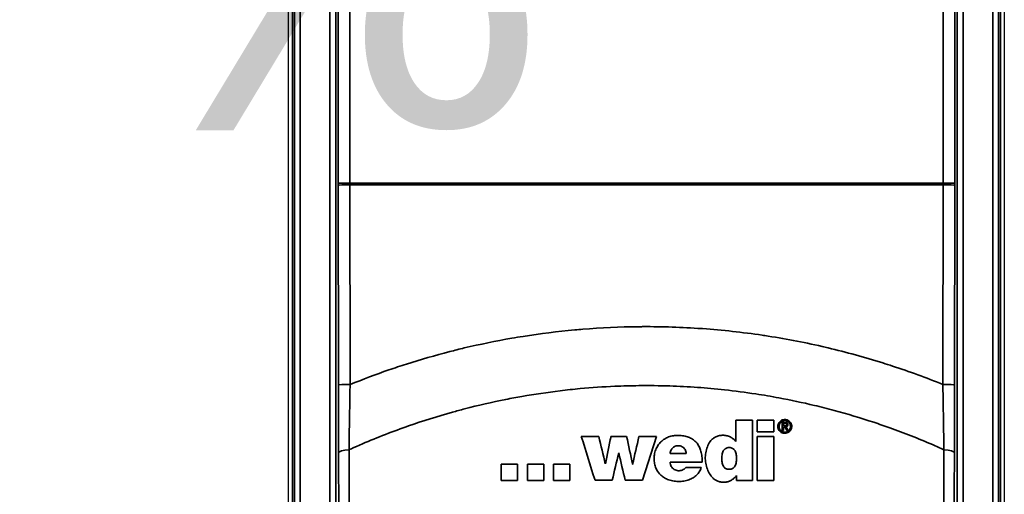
# Model space of a CAD drawing. Header units: millimetres. Extents: x -6858 to 6858, y -375 to 4365.
# Tile 70 of 97: x 1277 to 1361, y 2785 to 2825. Entities that reach past the tile are written whole.
import ezdxf

# ---------------------------------------------------------------- set-up
doc = ezdxf.new("R2010")
doc.units = ezdxf.units.MM
doc.header["$LTSCALE"] = 15
for name, color, linetype, lineweight in [('_Sichtbarkanten', 7, 'Continuous', 25), ('Bemaßung (ISO)', 7, 'Continuous', 25), ('Sichtbar schmal (ISO)', 7, 'Continuous', 35), ('Symbol (ISO)', 7, 'Continuous', 25)]:
    doc.layers.add(name, color=color, linetype=linetype, lineweight=lineweight)
doc.styles.add('Notiztext (ISO)', font='verdana.ttf')
doc.styles.add('Pfeiltext', font='verdana.ttf')
doc.dimstyles.new('wedi USA', dxfattribs={"dimscale": 15, "dimtxt": 2.5, "dimasz": 4, "dimexe": 2, "dimexo": 0.8, "dimgap": 0.3, "dimtad": 1, "dimdec": 1, "dimrnd": 1e-08, "dimtxsty": 'Notiztext (ISO)', "dimcen": 0.09, "dimclrd": 7, "dimclre": 7, "dimclrt": 256, "dimadec": 0, "dimazin": 2, "dimtfac": 0.6, "dimtmove": 0, "dimatfit": 3, "dimfxl": 1, "dimtolj": 1, "dimlwd": -1, "dimlwe": -1, "dimarcsym": 0})

# ---------------------------------------------------------------- blocks, each defined once
blk = doc.blocks.new('GF-li')
at = {"layer": 'Symbol (ISO)', "color": 179, "true_color": 0x262659, "style": 'Pfeiltext'}
blk.add_attdef('<GF-r>_001', (-3.0434, 3.4353), '', height=2, dxfattribs=at)
blk = doc.blocks.new('*D115')
at = {"layer": 'Bemaßung (ISO)', "color": 7, "transparency": 16777216}
for p, q in [((1293.862, 3273.062), (972.583, 3273.062)), ((1002.583, 2233.267), (1002.583, 3213.062)), ((1290.675, 2173.267), (972.583, 2173.267))]:
    blk.add_line(p, q, dxfattribs=at)
for points in [[(992.583, 3213.062), (1012.583, 3213.062), (1002.583, 3273.062)], [(992.583, 2233.267), (1012.583, 2233.267), (1002.583, 2173.267)]]:
    blk.add_solid(points, dxfattribs=at)
at = {"layer": 'Defpoints', "color": 0, "transparency": 16777216}
for p in [(1002.583, 3273.062), (1305.862, 3273.062), (1302.675, 2173.267)]:
    blk.add_point(p, dxfattribs=at)
at = {"layer": 'Bemaßung (ISO)', "transparency": 16777216, "insert": (949.023, 2506.74), "char_height": 37.5, "attachment_point": 1, "rotation": 90, "style": 'Notiztext (ISO)'}
blk.add_mtext('\\A1;1099,8 [43 1/4]"', dxfattribs=at)

msp = doc.modelspace()

# ---------------------------------------------------------------- linework, layer by layer
at = {"layer": '_Sichtbarkanten'}
for p, q in [((1300.353, 2177.071), (1300.353, 3270.471)), ((1361.353, 3270.471), (1361.353, 2177.071))]:
    msp.add_line(p, q, dxfattribs=at)
at = {"layer": 'Sichtbar schmal (ISO)'}
for p, q in [((1300.679, 3271.246), (1300.679, 2176.295)), ((1300.845, 2176.461), (1300.845, 3271.08)), ((1301.345, 3271.08), (1301.345, 2176.461)), ((1303.862, 2176.479), (1303.862, 3271.062)), ((1304.362, 3271.062), (1304.362, 2176.479)), ((1304.578, 2811.271), (1304.536, 3270.888)), ((1305.536, 3270.893), (1305.578, 2811.272)), ((1356.129, 2811.272), (1356.171, 3270.893)), ((1357.171, 3270.888), (1357.129, 2811.271)), ((1357.345, 2176.479), (1357.345, 3271.062)), ((1357.845, 3271.062), (1357.845, 2176.479)), ((1360.362, 2176.461), (1360.362, 3271.08)), ((1360.862, 3271.08), (1360.862, 2176.461)), ((1361.028, 2176.295), (1361.028, 3271.246)), ((1305.578, 2811.271), (1304.578, 2811.271)), ((1304.578, 2811.091), (1304.589, 2794.051)), ((1356.129, 2811.273), (1305.578, 2811.273)), ((1305.578, 2811.126), (1305.578, 2811.272)), ((1305.578, 2811.126), (1305.588, 2794.086)), ((1356.129, 2811.126), (1305.578, 2811.126)), ((1356.118, 2794.086), (1356.129, 2811.126)), ((1356.129, 2811.272), (1356.129, 2811.126)), ((1356.129, 2811.271), (1357.129, 2811.271)), ((1357.118, 2794.051), (1357.129, 2811.091)), ((1339.904, 2791.053), (1338.478, 2791.053)), ((1341.715, 2791.053), (1340.287, 2791.053)), ((1342.416, 2790.853), (1342.416, 2790.168)), ((1342.682, 2790.853), (1342.416, 2790.853)), ((1342.523, 2790.55), (1342.523, 2790.768)), ((1342.523, 2790.768), (1342.664, 2790.768)), ((1342.742, 2790.849), (1342.682, 2790.853)), ((1326.785, 2789.654), (1325.298, 2789.654)), ((1329.163, 2789.654), (1327.829, 2789.654)), ((1331.694, 2789.654), (1330.208, 2789.654)), ((1331.694, 2789.654), (1330.503, 2785.911)), ((1340.287, 2790.05), (1341.715, 2790.05)), ((1341.715, 2789.646), (1340.287, 2789.646)), ((1342.416, 2790.168), (1342.523, 2790.168)), ((1342.523, 2790.463), (1342.636, 2790.463)), ((1342.523, 2790.168), (1342.523, 2790.463)), ((1342.823, 2790.168), (1342.937, 2790.168)), ((1334.239, 2788.197), (1332.876, 2788.197)), ((1319.869, 2787.294), (1318.474, 2787.294)), ((1322.101, 2787.294), (1320.706, 2787.294)), ((1324.332, 2787.294), (1322.938, 2787.294)), ((1335.529, 2786.993), (1334.195, 2786.993)), ((1338.528, 2786.335), (1338.528, 2785.905)), ((1318.474, 2785.899), (1319.87, 2785.899)), ((1320.706, 2785.899), (1322.101, 2785.899)), ((1322.938, 2785.899), (1324.332, 2785.899)), ((1326.466, 2785.911), (1327.93, 2785.911)), ((1329.04, 2785.911), (1330.503, 2785.911)), ((1338.528, 2785.905), (1339.904, 2785.905)), ((1340.287, 2785.905), (1341.715, 2785.905))]:
    msp.add_line(p, q, dxfattribs=at)
for centre, major_axis, ratio, start_param, end_param in [((1304.683, 2811.301), (0, -6.001), 0.01744, 4.717412, 4.747298), ((1305.578, 2811.091), (-1, -0.001), 0.034899, 4.712389, 6.265721), ((1356.129, 2811.091), (1, -0.001), 0.034899, 0.017464, 1.570797), ((1357.024, 2811.301), (0, 5.999), 0.017445, 4.677478, 4.707369), ((1305.588, 2794.051), (-1, -0.001), 0.034899, 4.712368, 6.265721), ((1356.118, 2794.051), (1, -0.001), 0.034899, 0.017464, 1.570817), ((1342.604, 2789.545), (-1.255, 0.062), 0.974225, 4.668765, 4.712752), ((1342.699, 2790.674), (-0.125, -0.033), 0.959192, 1.230976, 1.806365), ((1729.902, 1487.45), (1449.75, -4646.089), 0.000354, 1.853932, 1.854771), ((1848.045, 614.606), (-1847.086, 7699.874), 0.000064, 4.998433, 4.99875), ((1109.949, 1725.087), (-784.936, -3824.314), 0.000162, 4.430328, 4.430966), ((1736.942, 891.243), (-1448.395, 6734.529), 0.000076, 4.99777, 4.998138), ((1054.506, 1555.541), (-989.068, -4415.269), 0.000169, 4.429143, 4.429704), ((1340.522, 305.405), (0.337, 8780.545), 0.00013, 4.998788, 4.999232), ((1305.604, 2788.254), (-1, -0.005), 0.268648, 4.815708, 6.265066), ((1124.056, 1938.353), (740.752, 3071.833), 0.000163, 1.290507, 1.291296), ((1726.573, 1094.754), (1415.905, -6016.423), 0.000076, 1.855708, 1.856112), ((1356.103, 2788.254), (1, -0.005), 0.268648, 0.018119, 1.467477), ((1330.843, 2787.451), (214.038, 0), 0.000019, 1.548533, 1.561327)]:
    msp.add_ellipse(centre, major_axis=major_axis, ratio=ratio, start_param=start_param, end_param=end_param, dxfattribs=at)
for points, knots in [([(1305.588, 2794.086), (1306.681, 2794.53), (1307.783, 2794.944), (1308.894, 2795.329), (1309.393, 2795.501), (1309.894, 2795.668), (1310.397, 2795.829), (1311.614, 2796.218), (1312.843, 2796.573), (1314.081, 2796.893), (1314.495, 2797), (1314.91, 2797.103), (1315.327, 2797.202), (1316.667, 2797.521), (1318.017, 2797.798), (1319.374, 2798.034), (1319.697, 2798.09), (1320.02, 2798.144), (1320.344, 2798.195), (1321.803, 2798.426), (1323.269, 2798.61), (1324.739, 2798.744), (1324.966, 2798.765), (1325.193, 2798.784), (1325.42, 2798.803), (1326.991, 2798.931), (1328.566, 2799.003), (1330.143, 2799.02), (1330.271, 2799.021), (1330.399, 2799.022), (1330.527, 2799.023), (1332.204, 2799.031), (1333.883, 2798.976), (1335.555, 2798.858), (1335.583, 2798.856), (1335.611, 2798.854), (1335.639, 2798.852), (1337.338, 2798.731), (1339.03, 2798.545), (1340.721, 2798.294), (1340.793, 2798.283), (1340.864, 2798.272), (1340.936, 2798.261), (1342.555, 2798.016), (1344.175, 2797.71), (1345.818, 2797.333), (1345.989, 2797.294), (1346.16, 2797.254), (1346.332, 2797.213), (1347.88, 2796.846), (1349.444, 2796.416), (1350.994, 2795.929), (1351.268, 2795.843), (1351.542, 2795.755), (1351.816, 2795.665), (1353.259, 2795.191), (1354.691, 2794.666), (1356.118, 2794.086)], [0, 0, 0, 0, 0.069025, 0.069025, 0.069025, 0.1, 0.1, 0.1, 0.174925, 0.174925, 0.174925, 0.2, 0.2, 0.2, 0.280774, 0.280774, 0.280774, 0.3, 0.3, 0.3, 0.38663, 0.38663, 0.38663, 0.4, 0.4, 0.4, 0.492485, 0.492485, 0.492485, 0.5, 0.5, 0.5, 0.598356, 0.598356, 0.598356, 0.6, 0.6, 0.6, 0.7, 0.7, 0.7, 0.704224, 0.704224, 0.704224, 0.8, 0.8, 0.8, 0.809984, 0.809984, 0.809984, 0.9, 0.9, 0.9, 0.915933, 0.915933, 0.915933, 1, 1, 1, 1]), ([(1304.589, 2794.051), (1304.589, 2793.421), (1304.59, 2792.787), (1304.591, 2792.171), (1304.592, 2791.555), (1304.594, 2790.957), (1304.596, 2790.311), (1304.598, 2789.664), (1304.601, 2788.971), (1304.604, 2788.254)], [0, 0, 0, 0, 0.3333333, 0.3333333, 0.3333333, 0.6666667, 0.6666667, 0.6666667, 1, 1, 1, 1]), ([(1305.588, 2794.086), (1305.578, 2793.483), (1305.568, 2792.874), (1305.559, 2792.283), (1305.549, 2791.691), (1305.54, 2791.117), (1305.53, 2790.496), (1305.52, 2789.875), (1305.51, 2789.208), (1305.5, 2788.521)], [0, 0, 0, 0, 0.333333, 0.333333, 0.333333, 0.666667, 0.666667, 0.666667, 1, 1, 1, 1]), ([(1305.5, 2788.521), (1305.633, 2788.581), (1305.767, 2788.641), (1305.902, 2788.701), (1307.201, 2789.278), (1308.519, 2789.809), (1309.851, 2790.293), (1310.087, 2790.379), (1310.323, 2790.463), (1310.56, 2790.546), (1311.798, 2790.978), (1313.047, 2791.371), (1314.309, 2791.724), (1314.655, 2791.82), (1315.002, 2791.914), (1315.35, 2792.005), (1316.513, 2792.308), (1317.685, 2792.577), (1318.864, 2792.812), (1319.322, 2792.903), (1319.781, 2792.989), (1320.241, 2793.069), (1321.319, 2793.258), (1322.401, 2793.418), (1323.486, 2793.549), (1324.057, 2793.618), (1324.628, 2793.679), (1325.2, 2793.732), (1326.181, 2793.823), (1327.165, 2793.89), (1328.15, 2793.933), (1328.832, 2793.963), (1329.514, 2793.982), (1330.196, 2793.989), (1331.075, 2793.999), (1331.954, 2793.989), (1332.832, 2793.961), (1333.623, 2793.935), (1334.412, 2793.895), (1335.2, 2793.839), (1335.967, 2793.784), (1336.732, 2793.716), (1337.496, 2793.633), (1338.39, 2793.536), (1339.281, 2793.419), (1340.174, 2793.282), (1340.83, 2793.181), (1341.487, 2793.069), (1342.146, 2792.946), (1343.146, 2792.759), (1344.151, 2792.546), (1345.161, 2792.304), (1345.723, 2792.169), (1346.287, 2792.026), (1346.851, 2791.874), (1347.976, 2791.571), (1349.105, 2791.232), (1350.226, 2790.859), (1350.68, 2790.709), (1351.132, 2790.553), (1351.582, 2790.392), (1352.808, 2789.953), (1354.02, 2789.475), (1355.219, 2788.957), (1355.55, 2788.815), (1355.879, 2788.669), (1356.207, 2788.521)], [0, 0, 0, 0, 0.008508, 0.008508, 0.008508, 0.090909, 0.090909, 0.090909, 0.105515, 0.105515, 0.105515, 0.181818, 0.181818, 0.181818, 0.20276, 0.20276, 0.20276, 0.272727, 0.272727, 0.272727, 0.299932, 0.299932, 0.299932, 0.363636, 0.363636, 0.363636, 0.397122, 0.397122, 0.397122, 0.454545, 0.454545, 0.454545, 0.494278, 0.494278, 0.494278, 0.545455, 0.545455, 0.545455, 0.591537, 0.591537, 0.591537, 0.636364, 0.636364, 0.636364, 0.688788, 0.688788, 0.688788, 0.727273, 0.727273, 0.727273, 0.785676, 0.785676, 0.785676, 0.818182, 0.818182, 0.818182, 0.882928, 0.882928, 0.882928, 0.909091, 0.909091, 0.909091, 0.98037, 0.98037, 0.98037, 1, 1, 1, 1]), ([(1356.207, 2788.521), (1356.198, 2789.1), (1356.189, 2789.693), (1356.18, 2790.277), (1356.171, 2790.86), (1356.162, 2791.434), (1356.152, 2792.062), (1356.142, 2792.69), (1356.13, 2793.372), (1356.118, 2794.086)], [0, 0, 0, 0, 0.3333333, 0.3333333, 0.3333333, 0.6666667, 0.6666667, 0.6666667, 1, 1, 1, 1]), ([(1338.478, 2791.053), (1338.478, 2790.847), (1338.478, 2790.641), (1338.478, 2790.437), (1338.478, 2790.232), (1338.478, 2790.028), (1338.478, 2789.825), (1338.478, 2789.621), (1338.478, 2789.418), (1338.478, 2789.216)], [0, 0, 0, 0, 0.333333, 0.333333, 0.333333, 0.666667, 0.666667, 0.666667, 1, 1, 1, 1]), ([(1339.904, 2785.905), (1339.904, 2786.461), (1339.904, 2787.022), (1339.904, 2787.589), (1339.904, 2788.155), (1339.904, 2788.727), (1339.904, 2789.305), (1339.904, 2789.882), (1339.904, 2790.465), (1339.904, 2791.053)], [0, 0, 0, 0, 0.3333333, 0.3333333, 0.3333333, 0.6666667, 0.6666667, 0.6666667, 1, 1, 1, 1]), ([(1342.101, 2790.744), (1342.079, 2790.691), (1342.064, 2790.638), (1342.057, 2790.582), (1342.051, 2790.526), (1342.052, 2790.468), (1342.062, 2790.411), (1342.072, 2790.354), (1342.091, 2790.298), (1342.117, 2790.246), (1342.143, 2790.195), (1342.175, 2790.148), (1342.214, 2790.107), (1342.253, 2790.066), (1342.299, 2790.031), (1342.347, 2790.004), (1342.395, 2789.976), (1342.446, 2789.956), (1342.5, 2789.943), (1342.553, 2789.93), (1342.608, 2789.924), (1342.662, 2789.925), (1342.716, 2789.926), (1342.769, 2789.935), (1342.82, 2789.951), (1342.871, 2789.966), (1342.921, 2789.989), (1342.967, 2790.018), (1343.013, 2790.047), (1343.055, 2790.084), (1343.092, 2790.127), (1343.128, 2790.17), (1343.159, 2790.221), (1343.185, 2790.278)], [0, 0, 0, 0, 0.090909, 0.090909, 0.090909, 0.181818, 0.181818, 0.181818, 0.272727, 0.272727, 0.272727, 0.363636, 0.363636, 0.363636, 0.454545, 0.454545, 0.454545, 0.545455, 0.545455, 0.545455, 0.636364, 0.636364, 0.636364, 0.727273, 0.727273, 0.727273, 0.818182, 0.818182, 0.818182, 0.909091, 0.909091, 0.909091, 1, 1, 1, 1]), ([(1343.185, 2790.278), (1343.21, 2790.341), (1343.226, 2790.402), (1343.231, 2790.463), (1343.237, 2790.525), (1343.232, 2790.587), (1343.219, 2790.645), (1343.205, 2790.703), (1343.183, 2790.757), (1343.155, 2790.805), (1343.126, 2790.854), (1343.092, 2790.897), (1343.053, 2790.935), (1343.015, 2790.972), (1342.971, 2791.003), (1342.924, 2791.028), (1342.877, 2791.054), (1342.826, 2791.072), (1342.773, 2791.084), (1342.72, 2791.095), (1342.665, 2791.099), (1342.611, 2791.096), (1342.556, 2791.093), (1342.503, 2791.083), (1342.452, 2791.065), (1342.4, 2791.048), (1342.351, 2791.023), (1342.306, 2790.992), (1342.261, 2790.961), (1342.221, 2790.925), (1342.187, 2790.883), (1342.152, 2790.841), (1342.124, 2790.795), (1342.101, 2790.744)], [0, 0, 0, 0, 0.090909, 0.090909, 0.090909, 0.181818, 0.181818, 0.181818, 0.272727, 0.272727, 0.272727, 0.363636, 0.363636, 0.363636, 0.454545, 0.454545, 0.454545, 0.545455, 0.545455, 0.545455, 0.636364, 0.636364, 0.636364, 0.727273, 0.727273, 0.727273, 0.818182, 0.818182, 0.818182, 0.909091, 0.909091, 0.909091, 1, 1, 1, 1]), ([(1342.197, 2790.314), (1342.179, 2790.361), (1342.168, 2790.409), (1342.163, 2790.456), (1342.158, 2790.504), (1342.159, 2790.552), (1342.166, 2790.598), (1342.174, 2790.644), (1342.187, 2790.687), (1342.206, 2790.729), (1342.225, 2790.771), (1342.251, 2790.811), (1342.281, 2790.846), (1342.311, 2790.881), (1342.346, 2790.912), (1342.387, 2790.937), (1342.427, 2790.962), (1342.473, 2790.982), (1342.519, 2790.995), (1342.566, 2791.007), (1342.613, 2791.011), (1342.659, 2791.01), (1342.706, 2791.008), (1342.753, 2791.001), (1342.797, 2790.987), (1342.84, 2790.973), (1342.881, 2790.952), (1342.919, 2790.926), (1342.957, 2790.899), (1342.991, 2790.868), (1343.02, 2790.831), (1343.049, 2790.795), (1343.072, 2790.754), (1343.09, 2790.707)], [0, 0, 0, 0, 0.090909, 0.090909, 0.090909, 0.181818, 0.181818, 0.181818, 0.272727, 0.272727, 0.272727, 0.363636, 0.363636, 0.363636, 0.454545, 0.454545, 0.454545, 0.545455, 0.545455, 0.545455, 0.636364, 0.636364, 0.636364, 0.727273, 0.727273, 0.727273, 0.818182, 0.818182, 0.818182, 0.909091, 0.909091, 0.909091, 1, 1, 1, 1]), ([(1343.09, 2790.707), (1343.109, 2790.657), (1343.121, 2790.607), (1343.125, 2790.558), (1343.13, 2790.509), (1343.127, 2790.461), (1343.119, 2790.415), (1343.11, 2790.369), (1343.096, 2790.325), (1343.076, 2790.284), (1343.057, 2790.242), (1343.031, 2790.203), (1343, 2790.168), (1342.97, 2790.133), (1342.933, 2790.102), (1342.891, 2790.077), (1342.85, 2790.052), (1342.803, 2790.034), (1342.757, 2790.023), (1342.71, 2790.012), (1342.664, 2790.008), (1342.618, 2790.01), (1342.573, 2790.013), (1342.527, 2790.022), (1342.485, 2790.036), (1342.443, 2790.051), (1342.404, 2790.071), (1342.367, 2790.097), (1342.331, 2790.123), (1342.297, 2790.154), (1342.268, 2790.191), (1342.24, 2790.227), (1342.216, 2790.268), (1342.197, 2790.314)], [0, 0, 0, 0, 0.090909, 0.090909, 0.090909, 0.181818, 0.181818, 0.181818, 0.272727, 0.272727, 0.272727, 0.363636, 0.363636, 0.363636, 0.454545, 0.454545, 0.454545, 0.545455, 0.545455, 0.545455, 0.636364, 0.636364, 0.636364, 0.727273, 0.727273, 0.727273, 0.818182, 0.818182, 0.818182, 0.909091, 0.909091, 0.909091, 1, 1, 1, 1]), ([(1342.719, 2790.764), (1342.734, 2790.762), (1342.748, 2790.758), (1342.761, 2790.751), (1342.774, 2790.744), (1342.786, 2790.733), (1342.795, 2790.721), (1342.804, 2790.708), (1342.81, 2790.694), (1342.813, 2790.68), (1342.816, 2790.665), (1342.816, 2790.649), (1342.812, 2790.634), (1342.809, 2790.619), (1342.802, 2790.606), (1342.793, 2790.594), (1342.784, 2790.582), (1342.773, 2790.573), (1342.759, 2790.565)], [0, 0, 0, 0, 0.1666667, 0.1666667, 0.1666667, 0.3333333, 0.3333333, 0.3333333, 0.5, 0.5, 0.5, 0.6666667, 0.6666667, 0.6666667, 0.8333333, 0.8333333, 0.8333333, 1, 1, 1, 1]), ([(1342.742, 2790.472), (1342.766, 2790.474), (1342.788, 2790.479), (1342.808, 2790.489), (1342.829, 2790.499), (1342.849, 2790.513), (1342.865, 2790.531), (1342.882, 2790.548), (1342.895, 2790.569), (1342.904, 2790.591), (1342.912, 2790.613), (1342.917, 2790.636), (1342.917, 2790.66), (1342.917, 2790.684), (1342.912, 2790.708), (1342.904, 2790.73), (1342.895, 2790.752), (1342.882, 2790.772), (1342.866, 2790.789), (1342.85, 2790.807), (1342.829, 2790.821), (1342.808, 2790.831), (1342.787, 2790.841), (1342.766, 2790.847), (1342.742, 2790.849)], [0, 0, 0, 0, 0.125, 0.125, 0.125, 0.25, 0.25, 0.25, 0.375, 0.375, 0.375, 0.5, 0.5, 0.5, 0.625, 0.625, 0.625, 0.75, 0.75, 0.75, 0.875, 0.875, 0.875, 1, 1, 1, 1]), ([(1335.608, 2787.455), (1335.608, 2787.629), (1335.599, 2787.793), (1335.581, 2787.947), (1335.562, 2788.101), (1335.535, 2788.245), (1335.499, 2788.379), (1335.462, 2788.513), (1335.416, 2788.638), (1335.36, 2788.753), (1335.305, 2788.868), (1335.239, 2788.974), (1335.166, 2789.067), (1335.093, 2789.161), (1335.013, 2789.243), (1334.923, 2789.316), (1334.832, 2789.39), (1334.733, 2789.455), (1334.62, 2789.511), (1334.507, 2789.567), (1334.381, 2789.615), (1334.245, 2789.651), (1334.109, 2789.687), (1333.962, 2789.712), (1333.814, 2789.727), (1333.665, 2789.742), (1333.515, 2789.746), (1333.366, 2789.737), (1333.218, 2789.729), (1333.071, 2789.708), (1332.935, 2789.673), (1332.798, 2789.638), (1332.672, 2789.589), (1332.554, 2789.53), (1332.437, 2789.471), (1332.328, 2789.401), (1332.228, 2789.322), (1332.128, 2789.242), (1332.036, 2789.152), (1331.952, 2789.05), (1331.869, 2788.949), (1331.794, 2788.836), (1331.73, 2788.713), (1331.666, 2788.589), (1331.614, 2788.454), (1331.576, 2788.313), (1331.539, 2788.172), (1331.517, 2788.024), (1331.509, 2787.877), (1331.501, 2787.729), (1331.508, 2787.582), (1331.528, 2787.44), (1331.547, 2787.299), (1331.58, 2787.163), (1331.625, 2787.038), (1331.669, 2786.913), (1331.725, 2786.799), (1331.791, 2786.694), (1331.856, 2786.589), (1331.931, 2786.495), (1332.015, 2786.408), (1332.1, 2786.321), (1332.194, 2786.242), (1332.3, 2786.171), (1332.406, 2786.1), (1332.524, 2786.037), (1332.656, 2785.984), (1332.787, 2785.931), (1332.933, 2785.888), (1333.086, 2785.859), (1333.239, 2785.829), (1333.399, 2785.814), (1333.56, 2785.812), (1333.721, 2785.809), (1333.882, 2785.82), (1334.037, 2785.845), (1334.191, 2785.87), (1334.339, 2785.909), (1334.473, 2785.958), (1334.607, 2786.007), (1334.727, 2786.066), (1334.835, 2786.134), (1334.943, 2786.201), (1335.039, 2786.277), (1335.126, 2786.361), (1335.213, 2786.445), (1335.291, 2786.538), (1335.358, 2786.643), (1335.425, 2786.748), (1335.482, 2786.865), (1335.529, 2786.993)], [0, 0, 0, 0, 0.033333, 0.033333, 0.033333, 0.066667, 0.066667, 0.066667, 0.1, 0.1, 0.1, 0.133333, 0.133333, 0.133333, 0.166667, 0.166667, 0.166667, 0.2, 0.2, 0.2, 0.233333, 0.233333, 0.233333, 0.266667, 0.266667, 0.266667, 0.3, 0.3, 0.3, 0.333333, 0.333333, 0.333333, 0.366667, 0.366667, 0.366667, 0.4, 0.4, 0.4, 0.433333, 0.433333, 0.433333, 0.466667, 0.466667, 0.466667, 0.5, 0.5, 0.5, 0.533333, 0.533333, 0.533333, 0.566667, 0.566667, 0.566667, 0.6, 0.6, 0.6, 0.633333, 0.633333, 0.633333, 0.666667, 0.666667, 0.666667, 0.7, 0.7, 0.7, 0.733333, 0.733333, 0.733333, 0.766667, 0.766667, 0.766667, 0.8, 0.8, 0.8, 0.833333, 0.833333, 0.833333, 0.866667, 0.866667, 0.866667, 0.9, 0.9, 0.9, 0.933333, 0.933333, 0.933333, 0.966667, 0.966667, 0.966667, 1, 1, 1, 1]), ([(1338.478, 2789.216), (1338.41, 2789.301), (1338.336, 2789.376), (1338.254, 2789.442), (1338.172, 2789.508), (1338.083, 2789.564), (1337.988, 2789.61), (1337.894, 2789.656), (1337.795, 2789.692), (1337.693, 2789.716), (1337.592, 2789.74), (1337.487, 2789.753), (1337.383, 2789.754), (1337.278, 2789.755), (1337.174, 2789.745), (1337.071, 2789.723), (1336.969, 2789.701), (1336.868, 2789.667), (1336.772, 2789.623), (1336.677, 2789.579), (1336.586, 2789.523), (1336.502, 2789.459), (1336.418, 2789.394), (1336.342, 2789.32), (1336.272, 2789.235)], [0, 0, 0, 0, 0.125, 0.125, 0.125, 0.25, 0.25, 0.25, 0.375, 0.375, 0.375, 0.5, 0.5, 0.5, 0.625, 0.625, 0.625, 0.75, 0.75, 0.75, 0.875, 0.875, 0.875, 1, 1, 1, 1]), ([(1340.287, 2789.646), (1340.287, 2789.222), (1340.287, 2788.801), (1340.287, 2788.382), (1340.287, 2787.963), (1340.287, 2787.548), (1340.287, 2787.135), (1340.287, 2786.722), (1340.287, 2786.312), (1340.287, 2785.905)], [0, 0, 0, 0, 0.3333333, 0.3333333, 0.3333333, 0.6666667, 0.6666667, 0.6666667, 1, 1, 1, 1]), ([(1342.937, 2790.168), (1342.915, 2790.202), (1342.872, 2790.269), (1342.807, 2790.371), (1342.764, 2790.438), (1342.742, 2790.472)], [0, 0, 0, 0, 0.3333333, 0.6666667, 1, 1, 1, 1]), ([(1332.876, 2788.197), (1332.878, 2788.258), (1332.888, 2788.317), (1332.904, 2788.373), (1332.921, 2788.43), (1332.945, 2788.484), (1332.976, 2788.535), (1333.007, 2788.585), (1333.045, 2788.632), (1333.087, 2788.672), (1333.129, 2788.713), (1333.176, 2788.747), (1333.227, 2788.775), (1333.278, 2788.803), (1333.332, 2788.825), (1333.388, 2788.84), (1333.444, 2788.854), (1333.502, 2788.861), (1333.559, 2788.861), (1333.616, 2788.861), (1333.674, 2788.854), (1333.729, 2788.839), (1333.785, 2788.825), (1333.839, 2788.803), (1333.89, 2788.775), (1333.941, 2788.746), (1333.987, 2788.712), (1334.03, 2788.671), (1334.072, 2788.631), (1334.109, 2788.585), (1334.14, 2788.534), (1334.171, 2788.484), (1334.195, 2788.43), (1334.211, 2788.373), (1334.228, 2788.317), (1334.237, 2788.259), (1334.239, 2788.197)], [0, 0, 0, 0, 0.0833333, 0.0833333, 0.0833333, 0.1666667, 0.1666667, 0.1666667, 0.25, 0.25, 0.25, 0.3333333, 0.3333333, 0.3333333, 0.4166667, 0.4166667, 0.4166667, 0.5, 0.5, 0.5, 0.5833333, 0.5833333, 0.5833333, 0.6666667, 0.6666667, 0.6666667, 0.75, 0.75, 0.75, 0.8333333, 0.8333333, 0.8333333, 0.9166667, 0.9166667, 0.9166667, 1, 1, 1, 1]), ([(1336.272, 2789.235), (1336.179, 2789.086), (1336.102, 2788.931), (1336.041, 2788.769), (1335.979, 2788.607), (1335.933, 2788.437), (1335.904, 2788.266), (1335.875, 2788.094), (1335.864, 2787.919), (1335.869, 2787.746), (1335.874, 2787.573), (1335.896, 2787.402), (1335.934, 2787.235), (1335.972, 2787.068), (1336.027, 2786.905), (1336.094, 2786.751), (1336.162, 2786.598), (1336.243, 2786.453), (1336.337, 2786.316)], [0, 0, 0, 0, 0.166667, 0.166667, 0.166667, 0.333333, 0.333333, 0.333333, 0.5, 0.5, 0.5, 0.666667, 0.666667, 0.666667, 0.833333, 0.833333, 0.833333, 1, 1, 1, 1]), ([(1304.604, 2788.254), (1304.61, 2787.163), (1304.615, 2786.055), (1304.62, 2784.963), (1304.625, 2783.871), (1304.631, 2782.796), (1304.636, 2781.639), (1304.642, 2780.481), (1304.648, 2779.241), (1304.654, 2777.952)], [0, 0, 0, 0, 0.3333333, 0.3333333, 0.3333333, 0.6666667, 0.6666667, 0.6666667, 1, 1, 1, 1]), ([(1305.5, 2788.521), (1305.503, 2787.429), (1305.507, 2786.32), (1305.511, 2785.228), (1305.514, 2784.136), (1305.518, 2783.06), (1305.522, 2781.901), (1305.525, 2780.742), (1305.529, 2779.501), (1305.533, 2778.211)], [0, 0, 0, 0, 0.3333333, 0.3333333, 0.3333333, 0.6666667, 0.6666667, 0.6666667, 1, 1, 1, 1]), ([(1337.9, 2786.849), (1337.843, 2786.849), (1337.789, 2786.855), (1337.74, 2786.867), (1337.69, 2786.879), (1337.644, 2786.898), (1337.603, 2786.921), (1337.562, 2786.945), (1337.525, 2786.974), (1337.492, 2787.009), (1337.459, 2787.043), (1337.43, 2787.084), (1337.405, 2787.129), (1337.379, 2787.174), (1337.358, 2787.224), (1337.34, 2787.279), (1337.322, 2787.334), (1337.308, 2787.394), (1337.298, 2787.457), (1337.287, 2787.521), (1337.281, 2787.587), (1337.277, 2787.656), (1337.273, 2787.725), (1337.273, 2787.795), (1337.276, 2787.865), (1337.278, 2787.935), (1337.284, 2788.004), (1337.294, 2788.071), (1337.303, 2788.138), (1337.317, 2788.202), (1337.336, 2788.261), (1337.354, 2788.32), (1337.376, 2788.373), (1337.403, 2788.421), (1337.429, 2788.469), (1337.46, 2788.51), (1337.494, 2788.545), (1337.528, 2788.581), (1337.565, 2788.61), (1337.606, 2788.633), (1337.648, 2788.656), (1337.693, 2788.674), (1337.742, 2788.686), (1337.791, 2788.697), (1337.844, 2788.703), (1337.901, 2788.703)], [0, 0, 0, 0, 0.066667, 0.066667, 0.066667, 0.133333, 0.133333, 0.133333, 0.2, 0.2, 0.2, 0.266667, 0.266667, 0.266667, 0.333333, 0.333333, 0.333333, 0.4, 0.4, 0.4, 0.466667, 0.466667, 0.466667, 0.533333, 0.533333, 0.533333, 0.6, 0.6, 0.6, 0.666667, 0.666667, 0.666667, 0.733333, 0.733333, 0.733333, 0.8, 0.8, 0.8, 0.866667, 0.866667, 0.866667, 0.933333, 0.933333, 0.933333, 1, 1, 1, 1]), ([(1337.901, 2788.703), (1337.959, 2788.703), (1338.013, 2788.697), (1338.063, 2788.685), (1338.112, 2788.672), (1338.159, 2788.654), (1338.2, 2788.63), (1338.241, 2788.606), (1338.278, 2788.577), (1338.311, 2788.542), (1338.344, 2788.507), (1338.373, 2788.466), (1338.399, 2788.421), (1338.424, 2788.375), (1338.445, 2788.325), (1338.463, 2788.27), (1338.481, 2788.214), (1338.495, 2788.154), (1338.505, 2788.09), (1338.515, 2788.026), (1338.522, 2787.959), (1338.525, 2787.891), (1338.529, 2787.822), (1338.529, 2787.751), (1338.526, 2787.681), (1338.523, 2787.611), (1338.517, 2787.543), (1338.507, 2787.476), (1338.497, 2787.41), (1338.483, 2787.346), (1338.464, 2787.288), (1338.446, 2787.229), (1338.423, 2787.176), (1338.397, 2787.129), (1338.37, 2787.082), (1338.34, 2787.04), (1338.306, 2787.005), (1338.272, 2786.971), (1338.234, 2786.942), (1338.193, 2786.919), (1338.152, 2786.896), (1338.107, 2786.878), (1338.059, 2786.866), (1338.01, 2786.855), (1337.957, 2786.849), (1337.9, 2786.849)], [0, 0, 0, 0, 0.066667, 0.066667, 0.066667, 0.133333, 0.133333, 0.133333, 0.2, 0.2, 0.2, 0.266667, 0.266667, 0.266667, 0.333333, 0.333333, 0.333333, 0.4, 0.4, 0.4, 0.466667, 0.466667, 0.466667, 0.533333, 0.533333, 0.533333, 0.6, 0.6, 0.6, 0.666667, 0.666667, 0.666667, 0.733333, 0.733333, 0.733333, 0.8, 0.8, 0.8, 0.866667, 0.866667, 0.866667, 0.933333, 0.933333, 0.933333, 1, 1, 1, 1]), ([(1356.174, 2778.211), (1356.177, 2779.325), (1356.181, 2780.449), (1356.184, 2781.546), (1356.188, 2782.643), (1356.191, 2783.714), (1356.195, 2784.864), (1356.199, 2786.015), (1356.203, 2787.245), (1356.207, 2788.521)], [0, 0, 0, 0, 0.3333333, 0.3333333, 0.3333333, 0.6666667, 0.6666667, 0.6666667, 1, 1, 1, 1]), ([(1357.053, 2777.952), (1357.058, 2779.065), (1357.064, 2780.188), (1357.069, 2781.284), (1357.074, 2782.38), (1357.079, 2783.45), (1357.085, 2784.6), (1357.09, 2785.75), (1357.096, 2786.98), (1357.103, 2788.254)], [0, 0, 0, 0, 0.3333333, 0.3333333, 0.3333333, 0.6666667, 0.6666667, 0.6666667, 1, 1, 1, 1]), ([(1334.195, 2786.993), (1334.155, 2786.946), (1334.111, 2786.905), (1334.062, 2786.87), (1334.014, 2786.835), (1333.961, 2786.805), (1333.906, 2786.783), (1333.851, 2786.76), (1333.793, 2786.744), (1333.734, 2786.735), (1333.675, 2786.727), (1333.615, 2786.725), (1333.556, 2786.73), (1333.497, 2786.735), (1333.439, 2786.747), (1333.383, 2786.766), (1333.326, 2786.785), (1333.271, 2786.811), (1333.221, 2786.843), (1333.17, 2786.875), (1333.123, 2786.913), (1333.081, 2786.956), (1333.039, 2787), (1333.002, 2787.049), (1332.971, 2787.102), (1332.94, 2787.155), (1332.916, 2787.212), (1332.899, 2787.271), (1332.882, 2787.33), (1332.873, 2787.391), (1332.87, 2787.455)], [0, 0, 0, 0, 0.1, 0.1, 0.1, 0.2, 0.2, 0.2, 0.3, 0.3, 0.3, 0.4, 0.4, 0.4, 0.5, 0.5, 0.5, 0.6, 0.6, 0.6, 0.7, 0.7, 0.7, 0.8, 0.8, 0.8, 0.9, 0.9, 0.9, 1, 1, 1, 1]), ([(1336.337, 2786.316), (1336.394, 2786.235), (1336.456, 2786.162), (1336.526, 2786.097), (1336.597, 2786.032), (1336.674, 2785.975), (1336.756, 2785.927), (1336.838, 2785.879), (1336.924, 2785.84), (1337.014, 2785.81), (1337.104, 2785.781), (1337.198, 2785.761), (1337.292, 2785.751), (1337.385, 2785.741), (1337.479, 2785.742), (1337.573, 2785.752), (1337.667, 2785.763), (1337.761, 2785.784), (1337.851, 2785.815), (1337.942, 2785.845), (1338.028, 2785.885), (1338.11, 2785.935), (1338.192, 2785.984), (1338.269, 2786.043), (1338.339, 2786.11), (1338.409, 2786.177), (1338.472, 2786.252), (1338.528, 2786.335)], [0, 0, 0, 0, 0.1111111, 0.1111111, 0.1111111, 0.2222222, 0.2222222, 0.2222222, 0.3333333, 0.3333333, 0.3333333, 0.4444444, 0.4444444, 0.4444444, 0.5555556, 0.5555556, 0.5555556, 0.6666667, 0.6666667, 0.6666667, 0.7777778, 0.7777778, 0.7777778, 0.8888889, 0.8888889, 0.8888889, 1, 1, 1, 1])]:
    msp.add_open_spline(points, degree=3, knots=knots, dxfattribs=at)
for points in [[(1357.103, 2788.254), (1357.106, 2788.858), (1357.111, 2790.091), (1357.116, 2791.885), (1357.118, 2793.306), (1357.118, 2794.051)], [(1340.287, 2791.053), (1340.287, 2790.941), (1340.287, 2790.717), (1340.287, 2790.383), (1340.287, 2790.161), (1340.287, 2790.05)], [(1341.715, 2790.05), (1341.715, 2790.161), (1341.715, 2790.383), (1341.715, 2790.717), (1341.715, 2790.941), (1341.715, 2791.053)], [(1342.687, 2790.55), (1342.669, 2790.55), (1342.632, 2790.55), (1342.578, 2790.55), (1342.541, 2790.55), (1342.523, 2790.55)], [(1342.636, 2790.463), (1342.656, 2790.43), (1342.698, 2790.365), (1342.761, 2790.267), (1342.802, 2790.201), (1342.823, 2790.168)], [(1318.474, 2787.294), (1318.474, 2787.138), (1318.474, 2786.826), (1318.474, 2786.361), (1318.474, 2786.052), (1318.474, 2785.899)], [(1319.869, 2785.899), (1319.869, 2786.052), (1319.869, 2786.361), (1319.869, 2786.826), (1319.869, 2787.138), (1319.869, 2787.294)], [(1320.706, 2787.294), (1320.706, 2787.138), (1320.706, 2786.826), (1320.706, 2786.361), (1320.706, 2786.053), (1320.706, 2785.899)], [(1322.101, 2785.899), (1322.101, 2786.053), (1322.101, 2786.361), (1322.101, 2786.826), (1322.101, 2787.138), (1322.101, 2787.294)], [(1322.938, 2787.294), (1322.938, 2787.138), (1322.938, 2786.827), (1322.938, 2786.361), (1322.938, 2786.053), (1322.938, 2785.899)], [(1324.332, 2785.899), (1324.332, 2786.053), (1324.332, 2786.362), (1324.332, 2786.827), (1324.332, 2787.138), (1324.332, 2787.294)]]:
    msp.add_open_spline(points, degree=3, dxfattribs=at)

# ---------------------------------------------------------------- block references
at = {"xscale": 15, "yscale": 15, "zscale": 15}
msp.add_blockref('GF-li', (1237.906, 2764.844), dxfattribs=at).add_auto_attribs({'<GF-r>_001': '18,7%%%'})

# ---------------------------------------------------------------- dimensions: what is measured, and where the dimension line sits
at = {"layer": 'Bemaßung (ISO)', "color": 7}
dim = msp.add_linear_dim(base=(1002.583, 3273.062), p1=(1302.675, 2173.267), p2=(1305.862, 3273.062), angle=90, text='<>"', dimstyle='wedi USA', override={"dimgap": 0.3, "dimdec": 1, "dimtol": 0, "dimlim": 0, "dimtp": 0, "dimtm": 0, "dimtdec": 2, "dimtofl": 0, "dimatfit": 1}, dxfattribs=at)
dim.commit()
dim.dimension.update_dxf_attribs({"geometry": '*D115', "text_midpoint": (1002.583, 2723.165), "dimtype": 160})

doc.saveas('drawing.dxf')
